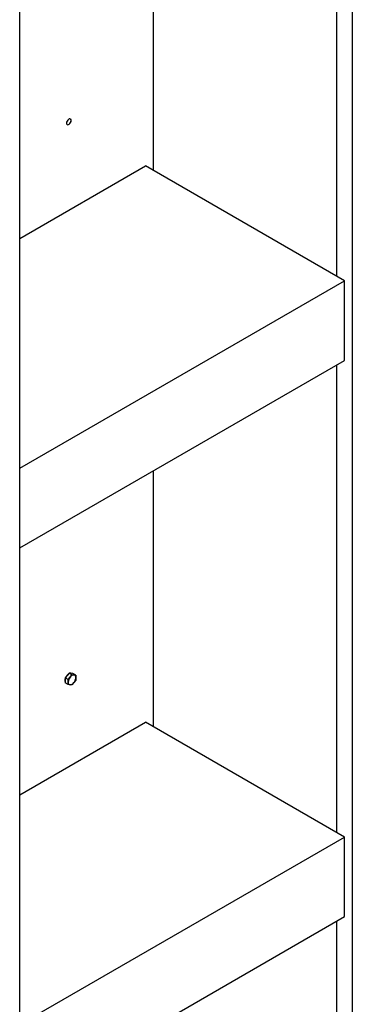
# Model space of a CAD drawing. Header units: millimetres. Extents: x 0 to 25230, y 0 to 17820.
# Tile 154 of 244: x 20159 to 20466, y 8066 to 8975. Entities that reach past the tile are written whole.
import ezdxf

# ---------------------------------------------------------------- set-up
doc = ezdxf.new("R2010")
doc.units = ezdxf.units.MM
doc.linetypes.add('SLD-Sólida', pattern=[0])
doc.layers.add('REFERÊNCIAS', color=9, linetype='SLD-Sólida')

msp = doc.modelspace()

# ---------------------------------------------------------------- linework, layer by layer
at = {"layer": 'REFERÊNCIAS', "linetype": 'SLD-Sólida', "lineweight": 25, "ltscale": 30}
for p, q in [((20465.61, 9186.49), (20465.61, 7196.14)), ((20451.47, 8738.21), (20451.47, 9178.32)), ((20281.76, 9080.36), (20281.76, 8836.17)), ((20158.64, 7044.53), (20158.64, 9009.27)), ((20158.64, 8773.26), (20274.69, 8840.26)), ((20458.54, 8734.12), (20274.69, 8840.26)), ((20158.64, 8560.99), (20458.54, 8734.12)), ((20458.54, 8660.63), (20458.54, 8734.12)), ((20158.64, 8487.5), (20458.54, 8660.63)), ((20451.47, 8224.18), (20451.47, 8656.55)), ((20158.64, 8487.5), (20158.64, 8560.99)), ((20281.76, 8558.58), (20281.76, 8322.15)), ((20204.13, 8371.7), (20202.36, 8369.5)), ((20206.77, 8370.17), (20204.13, 8371.7)), ((20205.9, 8371.54), (20204.13, 8371.7)), ((20205.15, 8367.89), (20206.77, 8370.17)), ((20207.67, 8371.38), (20205.9, 8371.54)), ((20206.77, 8370.17), (20208.69, 8369.93)), ((20210.31, 8369.86), (20207.67, 8371.38)), ((20202.36, 8369.5), (20200.59, 8367.3)), ((20203.24, 8365.78), (20200.59, 8367.3)), ((20200.59, 8367.3), (20200.59, 8364.94)), ((20200.59, 8364.94), (20200.59, 8362.59)), ((20203.24, 8361.06), (20200.59, 8362.59)), ((20203.24, 8365.78), (20205.15, 8367.89)), ((20203.38, 8363.33), (20203.24, 8365.78)), ((20205.15, 8360.82), (20203.24, 8361.06)), ((20208.69, 8362.86), (20206.77, 8360.75)), ((20208.69, 8369.93), (20210.31, 8369.86)), ((20210.31, 8365.14), (20208.69, 8362.86)), ((20210.31, 8369.86), (20210.45, 8367.42)), ((20206.77, 8360.75), (20205.15, 8360.82)), ((20158.64, 8259.24), (20274.69, 8326.24)), ((20458.54, 8220.1), (20274.69, 8326.24)), ((20158.64, 8046.97), (20458.54, 8220.1)), ((20458.54, 8146.61), (20458.54, 8220.1)), ((20158.64, 7973.48), (20458.54, 8146.61)), ((20451.47, 7710.16), (20451.47, 8142.53))]:
    msp.add_line(p, q, dxfattribs=at)
at = {"layer": 'REFERÊNCIAS', "linetype": 'SLD-Sólida', "lineweight": 25, "ltscale": 30, "flags": 128}
for points in [[(20206.12, 8882.32), (20205.99, 8883.1), (20205.62, 8883.62), (20205.05, 8883.85), (20204.35, 8883.74), (20203.61, 8883.31), (20202.91, 8882.61), (20202.34, 8881.73), (20201.97, 8880.77), (20201.84, 8879.86), (20201.97, 8879.08), (20202.34, 8878.56), (20202.91, 8878.33), (20203.61, 8878.44), (20204.35, 8878.87), (20205.05, 8879.57), (20205.62, 8880.45), (20205.99, 8881.41), (20206.12, 8882.32)], [(20201.84, 8879.88), (20201.97, 8879.11), (20202.34, 8878.59), (20202.9, 8878.37), (20203.6, 8878.47), (20204.33, 8878.9), (20205.03, 8879.59), (20205.59, 8880.46), (20205.96, 8881.41), (20206.09, 8882.32)], [(20206.09, 8882.32), (20205.96, 8883.09), (20205.59, 8883.61), (20205.03, 8883.83), (20204.33, 8883.73), (20203.96, 8883.55)], [(20205.19, 8371.6), (20206.02, 8371.58), (20206.26, 8371.51)], [(20200.45, 8365.03), (20200.58, 8366.2), (20200.59, 8366.28)], [(20200.59, 8363.95), (20200.58, 8364), (20200.45, 8365.03)]]:
    msp.add_lwpolyline(points, dxfattribs=at)
at = {"layer": 'REFERÊNCIAS', "linetype": 'SLD-Sólida', "lineweight": 25, "ltscale": 900}
for centre, radius, start, end in [((20208.27, 8364.65), 7.81, 129.22735, 153.18351), ((20205.55, 8362.98), 2.2, 170.74812, 259.45322), ((20211.05, 8362.98), 7.67, 140.22793, 177.36071), ((20208.96, 8365.38), 4.56, 93.42954, 146.56509), ((20204.88, 8365.37), 4.56, 273.42954, 326.56509), ((20208.28, 8367.77), 2.2, 350.74812, 79.45322), ((20202.79, 8367.77), 7.67, 320.22793, 357.36071)]:
    msp.add_arc(centre, radius, start, end, dxfattribs=at)
at = {"layer": 'REFERÊNCIAS', "linetype": 'SLD-Sólida', "lineweight": 25, "ltscale": 30}
for points, knots in [([(20203.24, 8361.06), (20203.26, 8361.25), (20203.34, 8361.98), (20203.37, 8362.75), (20203.38, 8363.33)], [0, 0, 0, 0, 0.251673, 1, 1, 1, 1]), ([(20210.45, 8367.42), (20210.44, 8366.83), (20210.42, 8366.06), (20210.33, 8365.33), (20210.31, 8365.14)], [0, 0, 0, 0, 0.748327, 1, 1, 1, 1])]:
    msp.add_open_spline(points, degree=3, knots=knots, dxfattribs=at)

doc.saveas('drawing.dxf')
